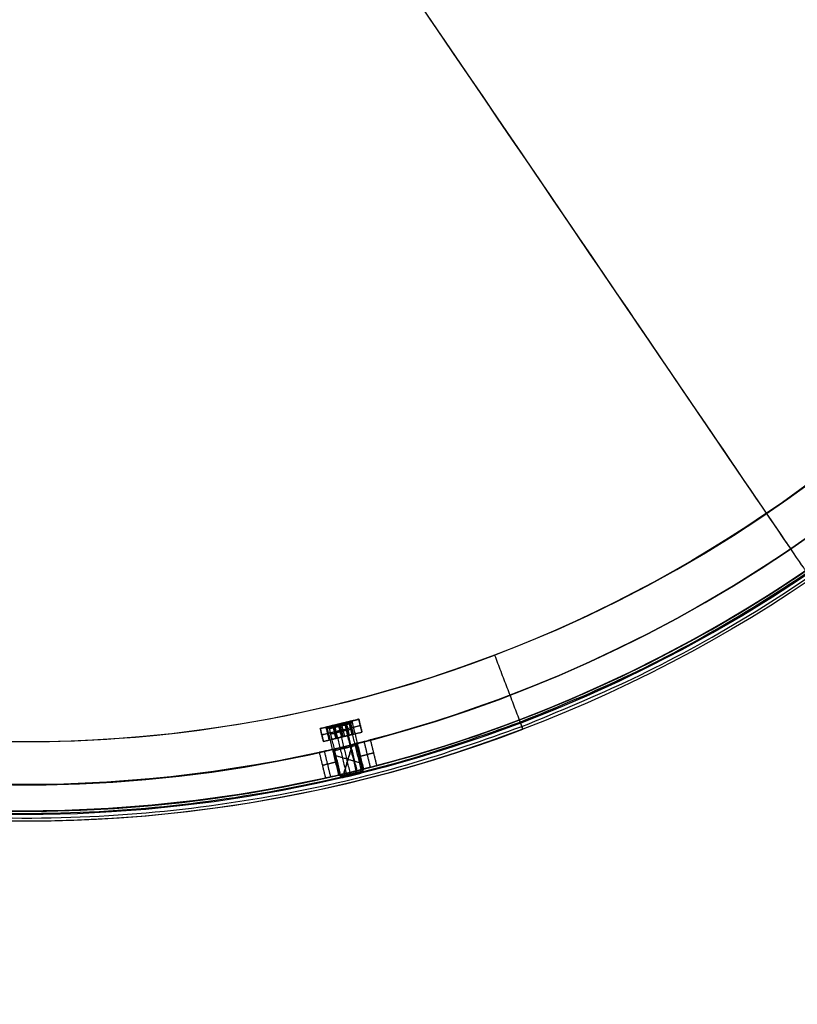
# Model space of a CAD drawing. Header units: millimetres. Extents: x -2184 to 252, y -240 to 239.
# Tile 32 of 256: x -1 to 117, y -240 to -91. Entities that reach past the tile are written whole.
import ezdxf

# ---------------------------------------------------------------- set-up
doc = ezdxf.new("R2010")
doc.units = ezdxf.units.MM
for name, color, linetype, true_color in [('IGES level 11', 7, 'Continuous', 0xcbd2ee), ('IGES level 15', 7, 'Continuous', 0xcad1ed), ('IGES level 17', 7, 'Continuous', 0xcbd2ee), ('IGES level 3', 7, 'Continuous', 0x868b8b), ('IGES level 5', 7, 'Continuous', 0x868b8b)]:
    doc.layers.add(name, color=color, linetype=linetype, true_color=true_color)

# ---------------------------------------------------------------- blocks, each defined once
blk = doc.blocks.new('DOME PIE')
at = {"layer": 'IGES level 11', "extrusion": (0.235197, -0.971948, -6.98296e-15)}
for centre, radius, start in [((170.48, 1206, 16.24), 3, 90), ((170.48, 1206, 16.24), 2.02, 0), ((170.48, 1206, 16.62), 1.65, 0)]:
    blk.add_arc(centre, radius, start, 180, dxfattribs=at)
at = {"layer": 'IGES level 11', "extrusion": (0.235197, -0.971948, 6.98296e-15)}
blk.add_arc((170.48, 1206, 16.24), 2.02, 180, 0, dxfattribs=at)
at = {"layer": 'IGES level 11', "extrusion": (-0.235197, 0.971948, 0)}
for centre, radius, start, end in [((-170.48, 1206, -16.43), 1.84, 180, 360), ((-170.48, 1206, -16.43), 1.84, 0, 180), ((-170.48, 1206, -16.62), 1.65, 180, 0), ((-170.48, 1206, -17.43), 1.65, 180, 360), ((-170.48, 1206, -17.43), 1.65, 0, 180), ((-170.48, 1206, -18.24), 1.65, 180, 0), ((-170.48, 1206, -18.24), 1.65, 0, 180), ((-170.48, 1206, -18.24), 3, 90, 180)]:
    blk.add_arc(centre, radius, start, end, dxfattribs=at)
at = {"layer": 'IGES level 11', "extrusion": (0.235197, -0.971948, 0)}
for centre, start, end in [((170.48, 1206, 16.24), 0, 90), ((170.48, 1206, 17.24), 0, 90), ((170.48, 1206, 17.24), 90, 180)]:
    blk.add_arc(centre, 3, start, end, dxfattribs=at)
at = {"layer": 'IGES level 11', "extrusion": (-0.235197, 0.971948, 9.7652e-15)}
blk.add_arc((-170.48, 1206, -18.24), 3, 0, 90, dxfattribs=at)
at = {"layer": 'IGES level 11'}
for points in [[(172.44, 25.01, 1200), (166.61, 23.6, 1200)], [(166.61, 23.6, 1204.53), (168.17, 23.98, 1204.53)], [(172.67, 24.04, 1200), (166.84, 22.63, 1200)], [(168.59, 23.7, 1204.72), (168.27, 24.01, 1204.43)], [(168.59, 23.7, 1207.28), (168.27, 24.01, 1207.57)], [(169.52, 24.31, 1209), (169.99, 22.37, 1209)], [(169.99, 22.37, 1200), (169.52, 24.31, 1200)], [(169.52, 24.31, 1200), (169.52, 24.31, 1203.98)], [(169.52, 24.31, 1208.02), (169.52, 24.31, 1209)], [(169.92, 24.02, 1204.38), (169.91, 24.4, 1204.01)], [(169.92, 24.02, 1207.62), (169.91, 24.4, 1207.99)], [(170.31, 22.44, 1204.38), (169.92, 24.02, 1204.38)], [(170.31, 22.44, 1207.62), (169.92, 24.02, 1207.62)], [(170.87, 24.64, 1204.53), (172.44, 25.01, 1204.53)], [(171.02, 24.29, 1205.22), (171.26, 24.73, 1205.05)], [(171.02, 24.29, 1206.78), (171.26, 24.73, 1206.95)], [(171.41, 22.71, 1205.22), (171.02, 24.29, 1205.22)], [(171.41, 22.71, 1206.78), (171.02, 24.29, 1206.78)], [(171.49, 24.79, 1206), (171.21, 24.33, 1206)], [(171.21, 24.33, 1206), (171.6, 22.75, 1206)], [(171.37, 24.76, 1208.32), (171.84, 22.81, 1208.32)], [(172.44, 25.01, 1200), (172.91, 23.07, 1200)], [(172.91, 23.07, 1206), (172.44, 25.01, 1206)], [(172.44, 25.01, 1206), (172.44, 25.01, 1200)], [(172.44, 25.01, 1203), (172.91, 23.07, 1203)], [(172.67, 24.04, 1200), (172.67, 24.04, 1206)], [(167.08, 21.66, 1200), (166.61, 23.6, 1200)], [(166.61, 23.6, 1200), (166.61, 23.6, 1206)], [(166.61, 23.6, 1206), (167.08, 21.66, 1206)], [(167.08, 21.66, 1203), (166.61, 23.6, 1203)], [(166.84, 22.63, 1200), (166.84, 22.63, 1206)], [(167.08, 21.66, 1200), (172.91, 23.07, 1200)], [(167.46, 23.81, 1208.12), (167.93, 21.87, 1208.12)], [(168.01, 23.56, 1206), (167.55, 23.83, 1206)], [(168.39, 21.98, 1206), (168.01, 23.56, 1206)], [(168.98, 22.12, 1204.72), (168.59, 23.7, 1204.72)], [(168.98, 22.12, 1207.28), (168.59, 23.7, 1207.28)], [(169.99, 22.37, 1200), (169.99, 22.37, 1204.35)], [(169.99, 22.37, 1207.65), (169.99, 22.37, 1209)], [(170.72, 22.54, 1204.53), (172.91, 23.07, 1204.53)], [(172.91, 23.07, 1200), (172.91, 23.07, 1206)], [(167.08, 21.66, 1204.53), (169.27, 22.19, 1204.53)], [(167.08, 21.66, 1206), (167.08, 21.66, 1200)]]:
    blk.add_open_spline(points, degree=1, dxfattribs=at)
at = {"layer": 'IGES level 15', "extrusion": (0, 0, -1)}
for radius in [210, 210, 206, 206]:
    blk.add_arc((-121.9, 221.13, -1212), radius, 286.3968, 106.3968, dxfattribs=at)
at = {"layer": 'IGES level 15'}
for radius in [210, 210, 206, 206]:
    blk.add_arc((121.9, 221.13, 1212), radius, 253.6032, 73.6032, dxfattribs=at)
at = {"layer": 'IGES level 15', "extrusion": (0.95933, -0.282288, 6.12323e-17)}
for radius in [210, 206]:
    blk.add_arc((246.54, 1212, 54.52), radius, 90, 180, dxfattribs=at)
at = {"layer": 'IGES level 15', "extrusion": (-0.826804, -0.562491, 6.12323e-17)}
for radius in [206, 210]:
    blk.add_arc((-114.27, 1212, -225.17), radius, 360, 90, dxfattribs=at)
at = {"layer": 'IGES level 17', "extrusion": (0.235197, -0.971948, 5.07418e-15)}
for start, end in [(113.3345, 293.3345), (293.3345, 113.3345)]:
    blk.add_arc((170.48, 1206, 16.24), 2, start, end, dxfattribs=at)
at = {"layer": 'IGES level 17', "extrusion": (-0.235197, 0.971948, 0)}
for centre, radius, start, end in [((-170.48, 1206, -19.99), 2, 66.6655, 246.6655), ((-170.48, 1206, -19.99), 2, 246.6655, 66.6655), ((-170.48, 1206, -23.99), 1.75, 246.6655, 66.6655), ((-170.48, 1206, -23.99), 1.75, 66.6655, 246.6655)]:
    blk.add_arc(centre, radius, start, end, dxfattribs=at)
at = {"layer": 'IGES level 17', "extrusion": (0.235197, -0.971948, -1.44409e-17)}
blk.add_arc((170.48, 1206, 23.74), 2, 113.3345, 293.3345, dxfattribs=at)
at = {"layer": 'IGES level 17', "extrusion": (-0.235197, 0.971948, 2.65058e-15)}
blk.add_arc((-170.48, 1206, -24.24), 1.5, 246.6655, 66.6655, dxfattribs=at)
at = {"layer": 'IGES level 17', "extrusion": (0.235197, -0.971948, 5.08167e-15)}
blk.add_arc((170.48, 1206, 23.74), 2, 293.3345, 113.3345, dxfattribs=at)
at = {"layer": 'IGES level 17', "extrusion": (-0.235197, 0.971948, -4.9208e-15)}
blk.add_arc((-170.48, 1206, -24.24), 1.5, 66.6655, 246.6655, dxfattribs=at)
at = {"layer": 'IGES level 17'}
for points in [[(169.42, 16.57, 1206.55), (167.65, 23.86, 1206.55)], [(167.74, 23.88, 1205.21), (168.62, 24.09, 1205.6)], [(169.69, 16.63, 1204.86), (167.92, 23.92, 1204.86)], [(168.53, 24.07, 1205.81), (170.34, 24.51, 1206.61)], [(168.71, 24.11, 1205.39), (168.53, 24.07, 1205.81)], [(168.53, 24.07, 1205.81), (169, 22.13, 1205.81)], [(169.09, 22.15, 1205.6), (168.62, 24.09, 1205.6)], [(170.51, 24.55, 1206.19), (168.71, 24.11, 1205.39)], [(169.18, 22.17, 1205.39), (168.71, 24.11, 1205.39)], [(168.75, 24.12, 1207.84), (169.43, 24.29, 1206.21)], [(168.75, 24.12, 1207.84), (170.52, 16.83, 1207.84)], [(171.12, 16.98, 1204.01), (169.36, 24.27, 1204.01)], [(169.43, 24.29, 1206.21), (169.9, 22.34, 1206.21)], [(169.61, 24.33, 1205.79), (170.29, 24.5, 1204.16)], [(170.08, 22.39, 1205.79), (169.61, 24.33, 1205.79)], [(172.06, 17.21, 1204.16), (170.29, 24.5, 1204.16)], [(170.34, 24.51, 1206.61), (170.51, 24.55, 1206.19)], [(170.34, 24.51, 1206.61), (170.81, 22.56, 1206.61)], [(172.18, 17.24, 1207.78), (170.41, 24.52, 1207.78)], [(170.43, 24.53, 1206.4), (171.31, 24.74, 1206.79)], [(170.43, 24.53, 1206.4), (170.9, 22.58, 1206.4)], [(170.51, 24.55, 1206.19), (170.98, 22.61, 1206.19)], [(172.81, 17.39, 1204.75), (171.04, 24.68, 1204.75)], [(173.19, 17.48, 1206.42), (171.42, 24.77, 1206.42)], [(168.77, 23.1, 1205.81), (170.57, 23.53, 1206.61)], [(168.77, 23.1, 1205.81), (168.94, 23.14, 1205.39)], [(168.94, 23.14, 1205.39), (170.75, 23.58, 1206.19)], [(169, 22.13, 1205.81), (170.81, 22.56, 1206.61)], [(169.09, 22.15, 1205.6), (170.9, 22.58, 1206.4)], [(170.98, 22.61, 1206.19), (169.18, 22.17, 1205.39)], [(170.08, 22.39, 1205.79), (169.9, 22.34, 1206.21)], [(170.57, 23.53, 1206.61), (170.75, 23.58, 1206.19)], [(170.81, 22.56, 1206.61), (170.98, 22.61, 1206.19)], [(169.18, 22.17, 1205.39), (169, 22.13, 1205.81)], [(170, 16.19, 1206.41), (169.42, 16.57, 1206.55)], [(170.2, 16.24, 1205.15), (169.69, 16.63, 1204.86)], [(170.07, 16.21, 1205.41), (172.74, 16.86, 1206.59)], [(170.52, 16.83, 1207.84), (170.83, 16.39, 1207.38)], [(170.83, 16.39, 1207.38), (171.98, 16.67, 1204.62)], [(171.28, 16.5, 1204.51), (171.12, 16.98, 1204.01)], [(171.98, 16.67, 1204.62), (172.06, 17.21, 1204.16)], [(172.07, 16.7, 1207.33), (172.18, 17.24, 1207.78)], [(172.54, 16.81, 1205.07), (172.81, 17.39, 1204.75)], [(172.83, 16.88, 1206.31), (173.19, 17.48, 1206.42)]]:
    blk.add_open_spline(points, degree=1, dxfattribs=at)
at = {"layer": 'IGES level 5', "extrusion": (0, 0, -1)}
for centre, radius, start, end in [((-121.9, 221.13, -1200.5), 211.5, 69.1296, 249.1296), ((-121.9, 221.13, -1211), 211.5, 69.1296, 249.1296), ((-121.9, 221.13, -1211), 210.5, 69.1296, 249.1296), ((-121.9, 221.13, -1205.75), 211.5, 69.1296, 249.1296), ((-121.9, 221.13, -1200), 199.5, 69.1296, 249.1296), ((-121.9, 221.13, -1205.75), 210.5, 69.1296, 249.1296), ((-121.9, 221.13, -1212), 210, 286.3968, 106.3968), ((-121.9, 221.13, -1212), 206, 286.3968, 106.3968), ((-121.9, 221.13, -1199.5), 199.5, 69.1296, 249.1296), ((-121.9, 221.13, -1212), 210, 106.3968, 286.3968), ((-121.9, 221.13, -1205.75), 211.5, 249.1296, 69.1296), ((-121.9, 221.13, -1211), 211.5, 249.1296, 69.1296), ((-121.9, 221.13, -1212), 206, 106.3968, 286.3968), ((-121.9, 221.13, -1205.75), 210.5, 249.1296, 69.1296), ((-121.9, 221.13, -1200.5), 210.5, 249.1296, 69.1296), ((-121.9, 221.13, -1211), 210.5, 249.1296, 69.1296), ((-121.9, 221.13, -1199.5), 199.5, 249.1296, 69.1296), ((-121.9, 221.13, -1200), 199.5, 249.1296, 69.1296), ((-121.9, 221.13, -1206), 210, 137.4882, 255.3054), ((-121.9, 221.13, -1206), 206, 137.5094, 255.2842), ((-121.9, 221.13, -1206), 206, 257.5094, 286.3968), ((-121.9, 221.13, -1208.25), 206, 255.91, 256.8835), ((-121.9, 221.13, -1206), 210, 257.4882, 286.3968), ((-121.9, 221.13, -1203.75), 210, 255.9193, 256.8743)]:
    blk.add_arc(centre, radius, start, end, dxfattribs=at)
at = {"layer": 'IGES level 5'}
for centre, radius, start, end in [((121.9, 221.13, 1200.5), 210.5, 290.8704, 110.8704), ((121.9, 221.13, 1199), 210, 290.8704, 110.8704), ((121.9, 221.13, 1200), 206, 73.6032, 253.6032), ((121.9, 221.13, 1200), 210, 290.8704, 73.6032), ((121.9, 221.13, 1200), 210, 290.8704, 73.6032), ((121.9, 221.13, 1199), 199.5, 290.8704, 110.8704), ((121.9, 221.13, 1200.5), 211.5, 110.8704, 290.8704), ((121.9, 221.13, 1200), 206, 253.6032, 73.6032), ((121.9, 221.13, 1199), 210, 110.8704, 290.8704), ((121.9, 221.13, 1199), 199.5, 110.8704, 290.8704), ((121.9, 221.13, 1200), 210, 253.6032, 290.8704), ((121.9, 221.13, 1200), 210, 253.6032, 290.8704), ((121.9, 221.13, 1203.75), 206, 283.1165, 284.09), ((121.9, 221.13, 1208.25), 210, 283.1257, 284.0807)]:
    blk.add_arc(centre, radius, start, end, dxfattribs=at)
at = {"layer": 'IGES level 5', "extrusion": (-0.934389, -0.356255, 6.12323e-17)}
blk.add_arc((46.81, 1200.5, -192.68), 0.5, 270, 0, dxfattribs=at)
at = {"layer": 'IGES level 5', "extrusion": (0.934389, 0.356255, 2.90468e-13)}
blk.add_arc((-46.81, 1200.5, 192.68), 1.5, 180, 270, dxfattribs=at)
at = {"layer": 'IGES level 5', "extrusion": (-0.235197, 0.971948, 0)}
for centre, start, end in [((-172.23, 1206, -21.72), 90, 270), ((-168.73, 1206, -21.72), 0, 90), ((-168.73, 1206, -21.72), 270, 360)]:
    blk.add_arc(centre, 2.25, start, end, dxfattribs=at)
at = {"layer": 'IGES level 5'}
for points in [[(197.09, 23.92, 1199.44), (591.51, 174.3, 1199.44), (441.13, 568.72, 1199.44), (46.7, 418.34, 1199.44)], [(196.83, 24.58, 1200.15), (589.94, 174.46, 1200.15), (440.06, 567.56, 1200.15), (46.96, 417.68, 1200.15)], [(46.7, 418.34, 1199.44), (-347.72, 267.96, 1199.44), (-197.34, -126.47, 1199.44), (197.09, 23.92, 1199.44)], [(46.96, 417.68, 1200.15), (-346.15, 267.8, 1200.15), (-196.27, -125.3, 1200.15), (196.83, 24.58, 1200.15)]]:
    blk.add_rational_spline(points, [0.816490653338, 0.272163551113, 0.272163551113, 0.816490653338], degree=3, dxfattribs=at)
for points in [[(192.97, 34.72, 1199), (192.97, 34.72, 1200)], [(192.97, 34.72, 1199), (196.71, 24.91, 1199)], [(192.97, 34.72, 1200), (196.71, 24.91, 1200)], [(196.89, 24.44, 1200.5), (196.89, 24.44, 1211)], [(196.89, 24.44, 1211), (197.24, 23.51, 1211)], [(197.24, 23.51, 1200.5), (197.24, 23.51, 1211)], [(171.46, 21.18, 1208.25), (170.16, 16.75, 1208.25)], [(170.16, 16.75, 1203.75), (171.46, 21.18, 1203.75)], [(172.04, 21.33, 1208.25), (172.99, 17.44, 1208.25)], [(172.99, 17.44, 1203.75), (172.04, 21.33, 1203.75)], [(174.2, 17.75, 1207.87), (173.26, 21.63, 1207.87)], [(174.2, 17.75, 1204.13), (173.26, 21.63, 1204.13)], [(175.17, 18, 1206), (174.22, 21.89, 1206)], [(163.77, 19.43, 1212), (163.77, 19.43, 1200)], [(166.45, 20, 1206), (167.39, 16.12, 1206)], [(168.19, 16.3, 1207.74), (167.25, 20.18, 1207.74)], [(168.19, 16.3, 1204.26), (167.25, 20.18, 1204.26)], [(169.58, 16.61, 1208.25), (168.64, 20.5, 1208.25)], [(168.64, 20.5, 1203.75), (169.58, 16.61, 1203.75)], [(168.88, 19.54, 1208.25), (172.75, 18.4, 1208.25)], [(168.88, 19.54, 1203.75), (172.75, 18.4, 1203.75)], [(164.58, 15.51, 1212), (164.58, 15.51, 1200)]]:
    blk.add_open_spline(points, degree=1, dxfattribs=at)
for points, knots in [([(172.04, 21.33, 1203.75), (172.62, 21.47, 1203.75), (173.18, 21.62, 1203.99), (173.99, 21.82, 1204.82), (174.22, 21.89, 1205.41), (174.22, 21.89, 1206.59), (173.99, 21.82, 1207.17), (173.18, 21.61, 1208.01), (172.61, 21.47, 1208.25), (172.04, 21.33, 1208.25)], [2, 2, 2, 2, 2.25, 2.25, 2.5, 2.5, 2.75, 2.75, 3, 3, 3, 3]), ([(168.64, 20.5, 1208.25), (168.06, 20.37, 1208.25), (167.5, 20.24, 1208.01), (166.68, 20.06, 1207.17), (166.45, 20, 1206.59), (166.45, 20, 1206)], [1, 1, 1, 1, 1.5, 1.5, 2, 2, 2, 2]), ([(166.45, 20, 1206), (166.45, 20, 1205.41), (166.69, 20.06, 1204.82), (167.5, 20.24, 1203.99), (168.06, 20.37, 1203.75), (168.64, 20.5, 1203.75)], [-3.033981, -3.033981, -3.033981, -3.033981, -2.533981, -2.533981, -2.033981, -2.033981, -2.033981, -2.033981]), ([(172.99, 17.44, 1208.25), (173.56, 17.58, 1208.25), (174.12, 17.73, 1208.01), (174.93, 17.94, 1207.17), (175.17, 18, 1206.59), (175.17, 18, 1205.41), (174.93, 17.94, 1204.82), (174.13, 17.73, 1203.99), (173.56, 17.58, 1203.75), (172.99, 17.44, 1203.75)], [0, 0, 0, 0, 0.25, 0.25, 0.5, 0.5, 0.75, 0.75, 1, 1, 1, 1]), ([(167.39, 16.12, 1206), (167.39, 16.12, 1206.59), (167.62, 16.17, 1207.17), (168.44, 16.35, 1208.01), (169.01, 16.48, 1208.25), (169.58, 16.61, 1208.25)], [3, 3, 3, 3, 3.5, 3.5, 4, 4, 4, 4]), ([(169.58, 16.61, 1203.75), (169, 16.48, 1203.75), (168.44, 16.35, 1203.99), (167.63, 16.17, 1204.82), (167.39, 16.12, 1205.41), (167.39, 16.12, 1206)], [2, 2, 2, 2, 2.5, 2.5, 3, 3, 3, 3])]:
    blk.add_open_spline(points, degree=3, knots=knots, dxfattribs=at)

msp = doc.modelspace()

# ---------------------------------------------------------------- block references
at = {"layer": 'IGES level 3'}
msp.add_blockref('DOME PIE', (-121.9, -221.41, 0.88), dxfattribs=at)

doc.saveas('drawing.dxf')
